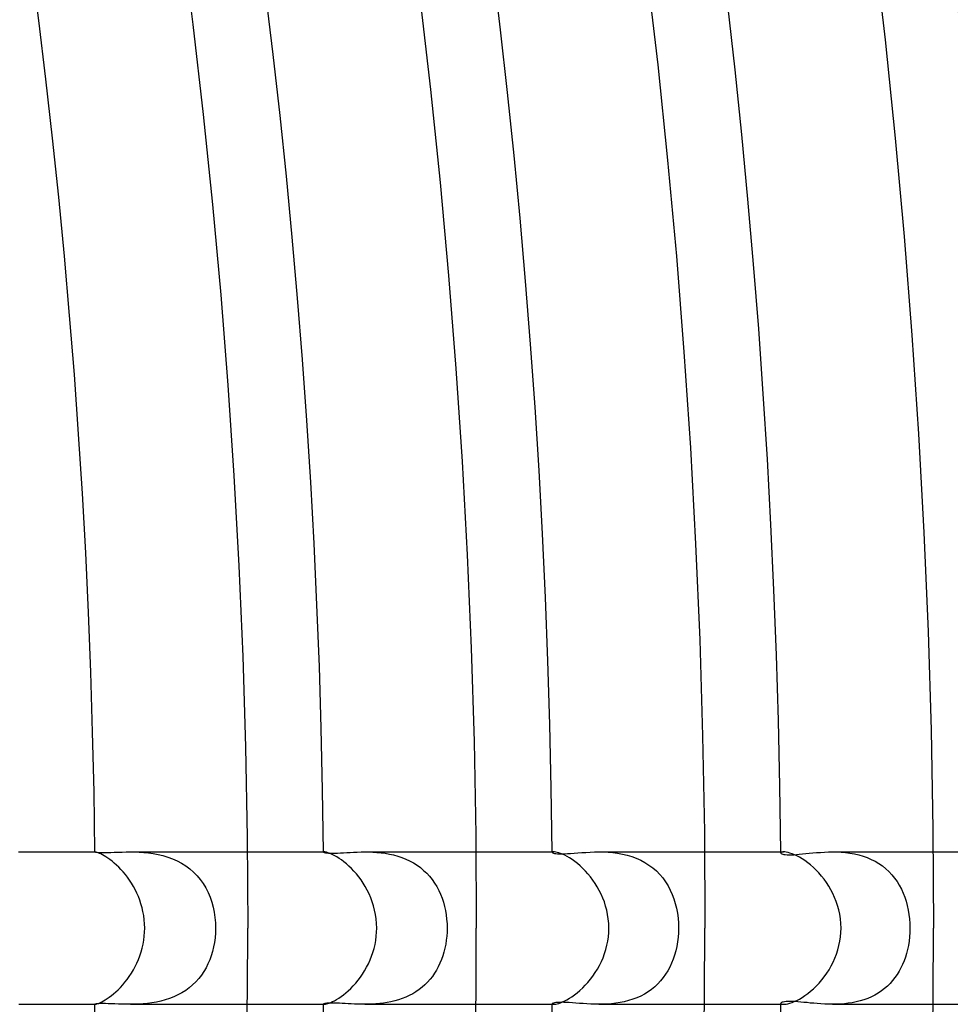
# Model space of a CAD drawing. Header units: millimetres. Extents: x -345 to 345, y -305 to 305.
# Tile 78 of 87: x 190 to 214, y -2 to 24. Entities that reach past the tile are written whole.
import ezdxf

# ---------------------------------------------------------------- set-up
doc = ezdxf.new("R2010")
doc.units = ezdxf.units.MM
doc.layers.add('HIDDEN', color=7, linetype='Continuous')
doc.layers.add('THICK', color=7, linetype='Continuous')

msp = doc.modelspace()

# ---------------------------------------------------------------- linework, layer by layer
at = {"layer": 'HIDDEN'}
for p, q in [((191.991, 2), (191.99, 2)), ((191.99, 2), (191.99, 2)), ((191.99, 2), (191.99, 2)), ((191.99, 2), (191.99, 2)), ((191.99, 2), (191.99, 2)), ((191.99, 2), (191.99, 2)), ((191.99, 2), (191.995, 1.998)), ((191.995, 1.998), (192.01, 1.994)), ((192.01, 1.994), (192.037, 1.991)), ((192.037, 1.991), (192.073, 1.987)), ((192.073, 1.987), (192.12, 1.985)), ((192.12, 1.985), (192.178, 1.983)), ((192.178, 1.983), (192.245, 1.982)), ((192.245, 1.982), (192.323, 1.983)), ((192.323, 1.983), (192.408, 1.986)), ((192.408, 1.986), (192.5, 1.989)), ((192.5, 1.989), (192.599, 1.993)), ((192.599, 1.993), (192.703, 1.996)), ((192.703, 1.996), (192.812, 1.999)), ((192.812, 1.999), (192.925, 2)), ((192.925, 2), (193.037, 1.999)), ((192.925, 2), (195.99, 2)), ((193.037, 1.999), (193.154, 1.995)), ((193.154, 1.995), (193.273, 1.987)), ((193.273, 1.987), (193.396, 1.975)), ((193.396, 1.975), (193.522, 1.958)), ((193.522, 1.958), (193.648, 1.934)), ((193.648, 1.934), (193.775, 1.904)), ((193.775, 1.904), (193.901, 1.866)), ((193.901, 1.866), (194.025, 1.821)), ((194.025, 1.821), (194.145, 1.767)), ((197.992, 1.998), (197.99, 1.997)), ((197.99, 1.997), (197.99, 1.996)), ((197.99, 1.996), (197.993, 1.992)), ((197.994, 1.999), (197.992, 1.998)), ((197.993, 1.992), (198.004, 1.988)), ((197.996, 2), (197.994, 1.999)), ((198, 2), (197.996, 2)), ((198.005, 2), (198, 2)), ((198.004, 1.988), (198.021, 1.983)), ((198.021, 1.983), (198.046, 1.978)), ((198.046, 1.978), (198.078, 1.974)), ((198.078, 1.974), (198.118, 1.971)), ((198.118, 1.971), (198.167, 1.968)), ((198.167, 1.968), (198.224, 1.967)), ((198.224, 1.967), (198.288, 1.968)), ((198.288, 1.968), (198.359, 1.971)), ((198.359, 1.971), (198.435, 1.974)), ((198.435, 1.974), (198.515, 1.978)), ((198.515, 1.978), (198.6, 1.983)), ((198.6, 1.983), (198.689, 1.988)), ((198.689, 1.988), (198.781, 1.992)), ((198.781, 1.992), (198.877, 1.996)), ((198.877, 1.996), (198.976, 1.999)), ((198.976, 1.999), (199.077, 2)), ((199.077, 2), (199.18, 1.999)), ((199.077, 2), (201.99, 2)), ((199.18, 1.999), (199.285, 1.995)), ((199.285, 1.995), (199.392, 1.988)), ((199.392, 1.988), (199.501, 1.978)), ((199.501, 1.978), (199.61, 1.963)), ((199.61, 1.963), (199.719, 1.944)), ((199.719, 1.944), (199.829, 1.919)), ((199.829, 1.919), (199.938, 1.889)), ((199.938, 1.889), (200.045, 1.854)), ((200.045, 1.854), (200.149, 1.812)), ((200.149, 1.812), (200.25, 1.765)), ((203.991, 1.991), (203.99, 1.988)), ((203.99, 1.988), (203.994, 1.981)), ((203.995, 1.994), (203.991, 1.991)), ((203.994, 1.981), (204.005, 1.974)), ((204, 1.997), (203.995, 1.994)), ((204.008, 1.998), (204, 1.997)), ((204.005, 1.974), (204.024, 1.967)), ((204.017, 2), (204.008, 1.998)), ((204.029, 2), (204.017, 2)), ((204.024, 1.967), (204.051, 1.961)), ((204.051, 1.961), (204.086, 1.955)), ((204.086, 1.955), (204.13, 1.951)), ((204.13, 1.951), (204.184, 1.949)), ((204.184, 1.949), (204.245, 1.948)), ((204.245, 1.948), (204.315, 1.95)), ((204.315, 1.95), (204.391, 1.954)), ((204.391, 1.954), (204.475, 1.959)), ((204.475, 1.959), (204.566, 1.966)), ((204.566, 1.966), (204.664, 1.973)), ((204.664, 1.973), (204.767, 1.981)), ((204.767, 1.981), (204.874, 1.988)), ((204.874, 1.988), (204.985, 1.994)), ((204.985, 1.994), (205.1, 1.998)), ((205.1, 1.998), (205.219, 2)), ((205.218, 2), (207.99, 2)), ((205.219, 2), (205.338, 1.998)), ((205.338, 1.998), (205.46, 1.992)), ((205.46, 1.992), (205.583, 1.982)), ((205.583, 1.982), (205.708, 1.966)), ((205.708, 1.966), (205.833, 1.943)), ((205.833, 1.943), (205.957, 1.914)), ((205.957, 1.914), (206.079, 1.878)), ((206.079, 1.878), (206.199, 1.834)), ((206.199, 1.834), (206.316, 1.782)), ((209.993, 1.982), (209.991, 1.975)), ((209.991, 1.975), (209.994, 1.967)), ((209.999, 1.988), (209.993, 1.982)), ((209.994, 1.967), (210.003, 1.958)), ((210.009, 1.993), (209.999, 1.988)), ((210.003, 1.958), (210.02, 1.95)), ((210.023, 1.997), (210.009, 1.993)), ((210.02, 1.95), (210.043, 1.942)), ((210.041, 1.999), (210.023, 1.997)), ((210.062, 2), (210.041, 1.999)), ((210.043, 1.942), (210.073, 1.935)), ((210.073, 1.935), (210.11, 1.93)), ((210.11, 1.93), (210.155, 1.926)), ((210.155, 1.926), (210.206, 1.924)), ((210.206, 1.924), (210.265, 1.925)), ((210.265, 1.925), (210.329, 1.927)), ((210.329, 1.927), (210.399, 1.931)), ((210.399, 1.931), (210.476, 1.937)), ((210.476, 1.937), (210.558, 1.945)), ((210.558, 1.945), (210.645, 1.954)), ((210.645, 1.954), (210.736, 1.963)), ((210.736, 1.963), (210.831, 1.972)), ((210.831, 1.972), (210.93, 1.981)), ((210.93, 1.981), (211.031, 1.988)), ((211.031, 1.988), (211.135, 1.994)), ((211.135, 1.994), (211.242, 1.998)), ((211.242, 1.998), (211.351, 2)), ((211.351, 2), (211.463, 1.998)), ((211.351, 2), (213.991, 2)), ((211.463, 1.998), (211.576, 1.993)), ((211.576, 1.993), (211.691, 1.983)), ((211.691, 1.983), (211.807, 1.968)), ((211.807, 1.968), (211.922, 1.948)), ((211.922, 1.948), (212.036, 1.921)), ((212.036, 1.921), (212.149, 1.889)), ((212.149, 1.889), (212.259, 1.85)), ((212.259, 1.85), (212.365, 1.804)), ((194.145, 1.767), (194.261, 1.706)), ((194.261, 1.706), (194.373, 1.635)), ((194.373, 1.635), (194.479, 1.556)), ((194.479, 1.556), (194.578, 1.47)), ((200.25, 1.765), (200.349, 1.712)), ((200.349, 1.712), (200.444, 1.652)), ((200.444, 1.652), (200.534, 1.587)), ((200.534, 1.587), (200.618, 1.516)), ((206.316, 1.782), (206.427, 1.722)), ((206.427, 1.722), (206.532, 1.655)), ((206.532, 1.655), (206.632, 1.581)), ((206.632, 1.581), (206.726, 1.5)), ((212.365, 1.804), (212.467, 1.753)), ((212.467, 1.753), (212.565, 1.695)), ((212.565, 1.695), (212.659, 1.63)), ((212.659, 1.63), (212.748, 1.559)), ((212.748, 1.559), (212.83, 1.482)), ((194.578, 1.47), (194.67, 1.376)), ((194.67, 1.376), (194.754, 1.275)), ((200.618, 1.516), (200.698, 1.44)), ((200.698, 1.44), (200.773, 1.359)), ((200.773, 1.359), (200.842, 1.273)), ((206.726, 1.5), (206.813, 1.411)), ((206.813, 1.411), (206.893, 1.317)), ((206.893, 1.317), (206.965, 1.216)), ((212.83, 1.482), (212.907, 1.4)), ((212.907, 1.4), (212.978, 1.313)), ((212.978, 1.313), (213.043, 1.221)), ((194.754, 1.275), (194.831, 1.167)), ((194.831, 1.167), (194.899, 1.054)), ((194.899, 1.054), (194.96, 0.935)), ((200.842, 1.273), (200.905, 1.183)), ((200.905, 1.183), (200.962, 1.089)), ((200.962, 1.089), (201.014, 0.991)), ((206.965, 1.216), (207.031, 1.111)), ((207.031, 1.111), (207.09, 1)), ((213.043, 1.221), (213.102, 1.125)), ((213.102, 1.125), (213.156, 1.025)), ((194.96, 0.935), (195.012, 0.811)), ((195.012, 0.811), (195.056, 0.683)), ((201.014, 0.991), (201.06, 0.89)), ((201.06, 0.89), (201.101, 0.785)), ((201.101, 0.785), (201.136, 0.679)), ((207.09, 1), (207.141, 0.885)), ((207.141, 0.885), (207.185, 0.767)), ((213.156, 1.025), (213.203, 0.921)), ((213.203, 0.921), (213.244, 0.814)), ((213.244, 0.814), (213.28, 0.703)), ((195.056, 0.683), (195.093, 0.551)), ((195.093, 0.551), (195.121, 0.416)), ((201.136, 0.679), (201.166, 0.57)), ((201.166, 0.57), (201.19, 0.459)), ((207.185, 0.767), (207.223, 0.645)), ((207.223, 0.645), (207.253, 0.519)), ((207.253, 0.519), (207.277, 0.392)), ((213.28, 0.703), (213.311, 0.59)), ((213.311, 0.59), (213.335, 0.475)), ((195.121, 0.416), (195.141, 0.279)), ((195.141, 0.279), (195.153, 0.14)), ((201.19, 0.459), (201.209, 0.346)), ((201.209, 0.346), (201.222, 0.231)), ((207.277, 0.392), (207.294, 0.262)), ((207.294, 0.262), (207.304, 0.131)), ((213.335, 0.475), (213.354, 0.358)), ((213.354, 0.358), (213.368, 0.24)), ((195.153, 0.14), (195.157, 0)), ((195.157, 0), (195.154, -0.127)), ((201.222, 0.231), (201.231, 0.116)), ((201.231, 0.116), (201.233, 0)), ((201.233, 0), (201.231, -0.107)), ((207.304, 0.131), (207.307, 0)), ((207.307, 0), (207.304, -0.121)), ((213.368, 0.24), (213.376, 0.12)), ((213.376, 0.12), (213.379, 0)), ((213.379, 0), (213.376, -0.116)), ((195.144, -0.253), (195.128, -0.375)), ((195.154, -0.127), (195.144, -0.253)), ((201.224, -0.213), (201.213, -0.319)), ((201.231, -0.107), (201.224, -0.213)), ((207.296, -0.241), (207.281, -0.361)), ((207.304, -0.121), (207.296, -0.241)), ((213.369, -0.231), (213.356, -0.344)), ((213.376, -0.116), (213.369, -0.231)), ((195.105, -0.495), (195.077, -0.612)), ((195.128, -0.375), (195.105, -0.495)), ((201.197, -0.424), (201.176, -0.528)), ((201.213, -0.319), (201.197, -0.424)), ((207.261, -0.48), (207.236, -0.595)), ((207.281, -0.361), (207.261, -0.48)), ((213.339, -0.454), (213.318, -0.56)), ((213.356, -0.344), (213.339, -0.454)), ((195.043, -0.725), (195.003, -0.834)), ((195.077, -0.612), (195.043, -0.725)), ((201.12, -0.731), (201.085, -0.828)), ((201.15, -0.631), (201.12, -0.731)), ((201.176, -0.528), (201.15, -0.631)), ((207.204, -0.707), (207.168, -0.816)), ((207.236, -0.595), (207.204, -0.707)), ((213.261, -0.764), (213.227, -0.861)), ((213.292, -0.664), (213.261, -0.764)), ((213.318, -0.56), (213.292, -0.664)), ((194.957, -0.939), (194.906, -1.041)), ((195.003, -0.834), (194.957, -0.939)), ((201.003, -1.014), (200.955, -1.102)), ((201.046, -0.923), (201.003, -1.014)), ((201.085, -0.828), (201.046, -0.923)), ((207.079, -1.022), (207.027, -1.119)), ((207.126, -0.921), (207.079, -1.022)), ((207.168, -0.816), (207.126, -0.921)), ((213.188, -0.954), (213.145, -1.045)), ((213.227, -0.861), (213.188, -0.954)), ((194.784, -1.234), (194.714, -1.325)), ((194.848, -1.14), (194.784, -1.234)), ((194.906, -1.041), (194.848, -1.14)), ((200.846, -1.267), (200.785, -1.344)), ((200.903, -1.186), (200.846, -1.267)), ((200.955, -1.102), (200.903, -1.186)), ((206.969, -1.211), (206.906, -1.3)), ((207.027, -1.119), (206.969, -1.211)), ((213.045, -1.218), (212.988, -1.3)), ((213.098, -1.133), (213.045, -1.218)), ((213.145, -1.045), (213.098, -1.133)), ((194.555, -1.491), (194.467, -1.566)), ((194.638, -1.411), (194.555, -1.491)), ((194.714, -1.325), (194.638, -1.411)), ((200.65, -1.487), (200.576, -1.552)), ((200.72, -1.418), (200.65, -1.487)), ((200.785, -1.344), (200.72, -1.418)), ((206.683, -1.538), (206.597, -1.608)), ((206.763, -1.464), (206.683, -1.538)), ((206.837, -1.384), (206.763, -1.464)), ((206.906, -1.3), (206.837, -1.384)), ((212.788, -1.522), (212.713, -1.588)), ((212.86, -1.452), (212.788, -1.522)), ((212.926, -1.378), (212.86, -1.452)), ((212.988, -1.3), (212.926, -1.378)), ((194.062, -1.806), (193.95, -1.849)), ((194.17, -1.755), (194.062, -1.806)), ((194.274, -1.698), (194.17, -1.755)), ((194.373, -1.635), (194.274, -1.698)), ((194.467, -1.566), (194.373, -1.635)), ((200.241, -1.77), (200.149, -1.812)), ((200.33, -1.723), (200.241, -1.77)), ((200.416, -1.67), (200.33, -1.723)), ((200.498, -1.614), (200.416, -1.67)), ((200.576, -1.552), (200.498, -1.614)), ((206.314, -1.783), (206.211, -1.829)), ((206.412, -1.731), (206.314, -1.783)), ((206.507, -1.673), (206.412, -1.731)), ((206.597, -1.608), (206.507, -1.673)), ((212.368, -1.803), (212.272, -1.845)), ((212.46, -1.757), (212.368, -1.803)), ((212.548, -1.705), (212.46, -1.757)), ((212.633, -1.649), (212.548, -1.705)), ((212.713, -1.588), (212.633, -1.649)), ((191.994, -1.998), (191.99, -2)), ((191.99, -2), (191.99, -2)), ((191.99, -2), (191.99, -2)), ((191.99, -2), (191.99, -2)), ((191.99, -2), (191.99, -2)), ((191.99, -2), (191.99, -2)), ((191.99, -2), (191.991, -2)), ((192.006, -1.995), (191.994, -1.998)), ((192.027, -1.992), (192.006, -1.995)), ((192.057, -1.989), (192.027, -1.992)), ((192.096, -1.986), (192.057, -1.989)), ((192.144, -1.983), (192.096, -1.986)), ((192.201, -1.982), (192.144, -1.983)), ((192.267, -1.983), (192.201, -1.982)), ((192.341, -1.984), (192.267, -1.983)), ((192.422, -1.987), (192.341, -1.984)), ((192.511, -1.99), (192.422, -1.987)), ((192.606, -1.993), (192.511, -1.99)), ((192.707, -1.997), (192.606, -1.993)), ((192.814, -1.999), (192.707, -1.997)), ((192.926, -2), (192.814, -1.999)), ((193.033, -1.999), (192.926, -2)), ((192.926, -2), (195.99, -2)), ((193.143, -1.995), (193.033, -1.999)), ((193.256, -1.989), (193.143, -1.995)), ((193.371, -1.978), (193.256, -1.989)), ((193.487, -1.963), (193.371, -1.978)), ((193.604, -1.943), (193.487, -1.963)), ((193.721, -1.918), (193.604, -1.943)), ((193.837, -1.887), (193.721, -1.918)), ((193.95, -1.849), (193.837, -1.887)), ((197.993, -1.992), (197.99, -1.996)), ((197.99, -1.996), (197.99, -1.997)), ((197.99, -1.997), (197.992, -1.998)), ((197.992, -1.998), (197.994, -1.999)), ((198.004, -1.987), (197.993, -1.992)), ((197.994, -1.999), (197.996, -2)), ((197.996, -2), (198, -2)), ((198, -2), (198.005, -2)), ((198.022, -1.982), (198.004, -1.987)), ((198.047, -1.978), (198.022, -1.982)), ((198.079, -1.974), (198.047, -1.978)), ((198.118, -1.971), (198.079, -1.974)), ((198.164, -1.968), (198.118, -1.971)), ((198.216, -1.967), (198.164, -1.968)), ((198.275, -1.968), (198.216, -1.967)), ((198.339, -1.97), (198.275, -1.968)), ((198.407, -1.973), (198.339, -1.97)), ((198.48, -1.976), (198.407, -1.973)), ((198.557, -1.98), (198.48, -1.976)), ((198.637, -1.985), (198.557, -1.98)), ((198.72, -1.989), (198.637, -1.985)), ((198.805, -1.993), (198.72, -1.989)), ((198.894, -1.997), (198.805, -1.993)), ((198.985, -1.999), (198.894, -1.997)), ((199.078, -2), (198.985, -1.999)), ((199.172, -1.999), (199.078, -2)), ((199.078, -2), (201.99, -2)), ((199.268, -1.996), (199.172, -1.999)), ((199.365, -1.99), (199.268, -1.996)), ((199.464, -1.982), (199.365, -1.99)), ((199.563, -1.97), (199.464, -1.982)), ((199.662, -1.954), (199.563, -1.97)), ((199.761, -1.935), (199.662, -1.954)), ((199.861, -1.911), (199.761, -1.935)), ((199.959, -1.883), (199.861, -1.911)), ((200.055, -1.85), (199.959, -1.883)), ((200.149, -1.812), (200.055, -1.85)), ((203.994, -1.981), (203.99, -1.988)), ((203.99, -1.988), (203.991, -1.991)), ((203.991, -1.991), (203.995, -1.994)), ((204.005, -1.975), (203.994, -1.981)), ((203.995, -1.994), (204, -1.997)), ((204, -1.997), (204.008, -1.998)), ((204.023, -1.968), (204.005, -1.975)), ((204.008, -1.998), (204.017, -2)), ((204.017, -2), (204.029, -2)), ((204.049, -1.961), (204.023, -1.968)), ((204.083, -1.956), (204.049, -1.961)), ((204.125, -1.951), (204.083, -1.956)), ((204.174, -1.949), (204.125, -1.951)), ((204.231, -1.948), (204.174, -1.949)), ((204.295, -1.95), (204.231, -1.948)), ((204.365, -1.952), (204.295, -1.95)), ((204.441, -1.957), (204.365, -1.952)), ((204.524, -1.962), (204.441, -1.957)), ((204.613, -1.969), (204.524, -1.962)), ((204.705, -1.976), (204.613, -1.969)), ((204.801, -1.983), (204.705, -1.976)), ((204.901, -1.99), (204.801, -1.983)), ((205.004, -1.995), (204.901, -1.99)), ((205.11, -1.999), (205.004, -1.995)), ((205.218, -2), (205.11, -1.999)), ((205.326, -1.999), (205.218, -2)), ((205.219, -2), (207.991, -2)), ((205.436, -1.994), (205.326, -1.999)), ((205.547, -1.985), (205.436, -1.994)), ((205.66, -1.973), (205.547, -1.985)), ((205.772, -1.955), (205.66, -1.973)), ((205.884, -1.932), (205.772, -1.955)), ((205.995, -1.904), (205.884, -1.932)), ((206.104, -1.869), (205.995, -1.904)), ((206.211, -1.829), (206.104, -1.869)), ((209.995, -1.966), (209.991, -1.975)), ((209.991, -1.975), (209.993, -1.982)), ((209.993, -1.982), (209.999, -1.988)), ((210.006, -1.957), (209.995, -1.966)), ((209.999, -1.988), (210.009, -1.993)), ((210.025, -1.948), (210.006, -1.957)), ((210.009, -1.993), (210.023, -1.997)), ((210.023, -1.997), (210.041, -1.999)), ((210.052, -1.94), (210.025, -1.948)), ((210.041, -1.999), (210.062, -2)), ((210.086, -1.933), (210.052, -1.94)), ((210.128, -1.928), (210.086, -1.933)), ((210.176, -1.925), (210.128, -1.928)), ((210.232, -1.924), (210.176, -1.925)), ((210.295, -1.925), (210.232, -1.924)), ((210.363, -1.929), (210.295, -1.925)), ((210.436, -1.934), (210.363, -1.929)), ((210.513, -1.941), (210.436, -1.934)), ((210.594, -1.949), (210.513, -1.941)), ((210.679, -1.957), (210.594, -1.949)), ((210.766, -1.966), (210.679, -1.957)), ((210.856, -1.974), (210.766, -1.966)), ((210.949, -1.982), (210.856, -1.974)), ((211.046, -1.989), (210.949, -1.982)), ((211.145, -1.995), (211.046, -1.989)), ((211.246, -1.999), (211.145, -1.995)), ((211.35, -2), (211.246, -1.999)), ((211.452, -1.999), (211.35, -2)), ((211.351, -2), (213.991, -2)), ((211.555, -1.994), (211.452, -1.999)), ((211.659, -1.986), (211.555, -1.994)), ((211.763, -1.974), (211.659, -1.986)), ((211.867, -1.958), (211.763, -1.974)), ((211.971, -1.937), (211.867, -1.958)), ((212.074, -1.911), (211.971, -1.937)), ((212.174, -1.88), (212.074, -1.911)), ((212.272, -1.845), (212.174, -1.88))]:
    msp.add_line(p, q, dxfattribs=at)
for start, end in [(0.53898, 0.54569), (359.45431, 359.46102)]:
    msp.add_arc((0, 0), 210, start, end, dxfattribs=at)
at = {"layer": 'THICK'}
for p, q in [((194.258, 26.074), (194.56, 23.716)), ((212.428, 25.894), (212.726, 23.315)), ((206.472, 25.168), (206.762, 22.662)), ((200.516, 24.442), (200.798, 22.008)), ((194.56, 23.716), (194.833, 21.354)), ((212.726, 23.315), (212.993, 20.733)), ((206.762, 22.662), (207.021, 20.152)), ((200.798, 22.008), (201.05, 19.571)), ((194.833, 21.354), (195.078, 18.99)), ((212.993, 20.733), (213.229, 18.148)), ((207.021, 20.152), (207.251, 17.64)), ((201.05, 19.571), (201.272, 17.131)), ((195.078, 18.99), (195.294, 16.622)), ((213.229, 18.148), (213.434, 15.561)), ((207.251, 17.64), (207.449, 15.125)), ((201.272, 17.131), (201.465, 14.688)), ((195.294, 16.622), (195.481, 14.252)), ((213.434, 15.561), (213.607, 12.971)), ((207.449, 15.125), (207.618, 12.607)), ((201.465, 14.688), (201.629, 12.243)), ((195.481, 14.252), (195.64, 11.88)), ((213.607, 12.971), (213.748, 10.379)), ((207.618, 12.607), (207.755, 10.088)), ((201.629, 12.243), (201.762, 9.797)), ((195.64, 11.88), (195.769, 9.506)), ((213.748, 10.379), (213.858, 7.786)), ((207.755, 10.088), (207.862, 7.567)), ((201.762, 9.797), (201.866, 7.349)), ((195.769, 9.506), (195.87, 7.131)), ((213.858, 7.786), (213.937, 5.191)), ((207.862, 7.567), (207.939, 5.045)), ((201.866, 7.349), (201.941, 4.9)), ((195.87, 7.131), (195.942, 4.754)), ((213.937, 5.191), (213.984, 2.596)), ((207.939, 5.045), (207.985, 2.523)), ((195.942, 4.754), (195.986, 2.377)), ((201.941, 4.9), (201.985, 2.45)), ((213.984, 2.596), (214, 0)), ((195.986, 2.377), (196, 0)), ((201.985, 2.45), (202, 0)), ((207.985, 2.523), (208, 0)), ((189.989, 2), (191.991, 2)), ((191.997, 1.999), (191.991, 2)), ((192.009, 1.997), (191.997, 1.999)), ((192.026, 1.992), (192.009, 1.997)), ((192.049, 1.985), (192.026, 1.992)), ((192.076, 1.975), (192.049, 1.985)), ((192.108, 1.962), (192.076, 1.975)), ((192.145, 1.945), (192.108, 1.962)), ((192.186, 1.924), (192.145, 1.945)), ((192.231, 1.899), (192.186, 1.924)), ((192.28, 1.87), (192.231, 1.899)), ((192.331, 1.837), (192.28, 1.87)), ((192.385, 1.799), (192.331, 1.837)), ((195.99, 2), (198.004, 2)), ((198.021, 1.999), (198.005, 2)), ((198.043, 1.995), (198.021, 1.999)), ((198.071, 1.989), (198.043, 1.995)), ((198.104, 1.979), (198.071, 1.989)), ((198.142, 1.966), (198.104, 1.979)), ((198.186, 1.948), (198.142, 1.966)), ((198.234, 1.926), (198.186, 1.948)), ((198.287, 1.899), (198.234, 1.926)), ((198.343, 1.867), (198.287, 1.899)), ((198.402, 1.83), (198.343, 1.867)), ((198.463, 1.788), (198.402, 1.83)), ((201.99, 2), (204.029, 2)), ((204.054, 1.999), (204.029, 2)), ((204.086, 1.994), (204.054, 1.999)), ((204.123, 1.986), (204.086, 1.994)), ((204.166, 1.974), (204.123, 1.986)), ((204.213, 1.958), (204.166, 1.974)), ((204.266, 1.937), (204.213, 1.958)), ((204.324, 1.91), (204.266, 1.937)), ((204.385, 1.878), (204.324, 1.91)), ((204.449, 1.841), (204.385, 1.878)), ((204.516, 1.797), (204.449, 1.841)), ((207.99, 2), (210.062, 2)), ((210.096, 1.998), (210.062, 2)), ((210.135, 1.993), (210.096, 1.998)), ((210.181, 1.984), (210.135, 1.993)), ((210.231, 1.97), (210.181, 1.984)), ((210.287, 1.951), (210.231, 1.97)), ((210.348, 1.926), (210.287, 1.951)), ((210.413, 1.896), (210.348, 1.926)), ((210.481, 1.86), (210.413, 1.896)), ((210.551, 1.819), (210.481, 1.86)), ((210.624, 1.771), (210.551, 1.819)), ((213.991, 2), (216.102, 2)), ((192.441, 1.756), (192.385, 1.799)), ((192.499, 1.708), (192.441, 1.756)), ((192.557, 1.656), (192.499, 1.708)), ((192.616, 1.6), (192.557, 1.656)), ((192.674, 1.539), (192.616, 1.6)), ((198.527, 1.739), (198.463, 1.788)), ((198.593, 1.686), (198.527, 1.739)), ((198.658, 1.628), (198.593, 1.686)), ((198.723, 1.564), (198.658, 1.628)), ((198.788, 1.496), (198.723, 1.564)), ((204.585, 1.748), (204.516, 1.797)), ((204.655, 1.693), (204.585, 1.748)), ((204.725, 1.633), (204.655, 1.693)), ((204.794, 1.568), (204.725, 1.633)), ((204.863, 1.498), (204.794, 1.568)), ((210.698, 1.716), (210.624, 1.771)), ((210.772, 1.657), (210.698, 1.716)), ((210.846, 1.592), (210.772, 1.657)), ((210.919, 1.522), (210.846, 1.592)), ((192.732, 1.475), (192.674, 1.539)), ((192.789, 1.406), (192.732, 1.475)), ((192.845, 1.334), (192.789, 1.406)), ((192.899, 1.258), (192.845, 1.334)), ((198.852, 1.424), (198.788, 1.496)), ((198.914, 1.346), (198.852, 1.424)), ((198.974, 1.264), (198.914, 1.346)), ((204.931, 1.423), (204.863, 1.498)), ((204.997, 1.343), (204.931, 1.423)), ((205.06, 1.26), (204.997, 1.343)), ((210.99, 1.447), (210.919, 1.522)), ((211.06, 1.367), (210.99, 1.447)), ((211.127, 1.282), (211.06, 1.367)), ((192.951, 1.178), (192.899, 1.258)), ((193, 1.096), (192.951, 1.178)), ((193.047, 1.01), (193, 1.096)), ((199.032, 1.179), (198.974, 1.264)), ((199.087, 1.089), (199.032, 1.179)), ((199.138, 0.995), (199.087, 1.089)), ((205.119, 1.172), (205.06, 1.26)), ((205.176, 1.081), (205.119, 1.172)), ((205.228, 0.987), (205.176, 1.081)), ((211.19, 1.194), (211.127, 1.282)), ((211.25, 1.102), (211.19, 1.194)), ((211.306, 1.006), (211.25, 1.102)), ((193.09, 0.921), (193.047, 1.01)), ((193.131, 0.829), (193.09, 0.921)), ((193.167, 0.734), (193.131, 0.829)), ((199.186, 0.898), (199.138, 0.995)), ((199.229, 0.797), (199.186, 0.898)), ((199.268, 0.693), (199.229, 0.797)), ((205.277, 0.89), (205.228, 0.987)), ((205.32, 0.789), (205.277, 0.89)), ((205.36, 0.686), (205.32, 0.789)), ((211.357, 0.908), (211.306, 1.006)), ((211.404, 0.806), (211.357, 0.908)), ((211.445, 0.701), (211.404, 0.806)), ((193.2, 0.636), (193.167, 0.734)), ((193.228, 0.536), (193.2, 0.636)), ((193.252, 0.433), (193.228, 0.536)), ((199.302, 0.585), (199.268, 0.693)), ((199.332, 0.474), (199.302, 0.585)), ((205.394, 0.58), (205.36, 0.686)), ((205.423, 0.47), (205.394, 0.58)), ((211.482, 0.593), (211.445, 0.701)), ((211.513, 0.481), (211.482, 0.593)), ((193.271, 0.328), (193.252, 0.433)), ((193.285, 0.22), (193.271, 0.328)), ((199.355, 0.36), (199.332, 0.474)), ((199.372, 0.243), (199.355, 0.36)), ((205.447, 0.357), (205.423, 0.47)), ((205.464, 0.24), (205.447, 0.357)), ((211.538, 0.366), (211.513, 0.481)), ((211.557, 0.247), (211.538, 0.366)), ((193.294, 0.111), (193.285, 0.22)), ((193.297, 0), (193.294, 0.111)), ((193.294, -0.106), (193.297, 0)), ((199.383, 0.123), (199.372, 0.243)), ((199.386, 0), (199.383, 0.123)), ((199.384, -0.108), (199.386, 0)), ((205.475, 0.122), (205.464, 0.24)), ((205.478, 0), (205.475, 0.122)), ((205.475, -0.114), (205.478, 0)), ((211.568, 0.125), (211.557, 0.247)), ((211.572, 0), (211.568, 0.125)), ((211.569, -0.116), (211.572, 0)), ((193.273, -0.317), (193.286, -0.212)), ((193.286, -0.212), (193.294, -0.106)), ((199.361, -0.323), (199.375, -0.216)), ((199.375, -0.216), (199.384, -0.108)), ((205.449, -0.34), (205.465, -0.228)), ((205.465, -0.228), (205.475, -0.114)), ((211.542, -0.346), (211.559, -0.231)), ((211.559, -0.231), (211.569, -0.116)), ((193.231, -0.524), (193.255, -0.421)), ((193.255, -0.421), (193.273, -0.317)), ((199.317, -0.534), (199.342, -0.429)), ((199.342, -0.429), (199.361, -0.323)), ((205.399, -0.562), (205.427, -0.452)), ((205.427, -0.452), (205.449, -0.34)), ((211.489, -0.57), (211.518, -0.459)), ((211.518, -0.459), (211.542, -0.346)), ((193.133, -0.823), (193.17, -0.725)), ((193.17, -0.725), (193.203, -0.625)), ((193.203, -0.625), (193.231, -0.524)), ((199.213, -0.837), (199.252, -0.739)), ((199.252, -0.739), (199.287, -0.637)), ((199.287, -0.637), (199.317, -0.534)), ((205.326, -0.776), (205.365, -0.67)), ((205.365, -0.67), (205.399, -0.562)), ((211.412, -0.787), (211.453, -0.68)), ((211.453, -0.68), (211.489, -0.57)), ((192.999, -1.098), (193.047, -1.009)), ((193.047, -1.009), (193.092, -0.917)), ((193.092, -0.917), (193.133, -0.823)), ((199.069, -1.118), (199.121, -1.028)), ((199.121, -1.028), (199.169, -0.934)), ((199.169, -0.934), (199.213, -0.837)), ((205.179, -1.075), (205.233, -0.979)), ((205.233, -0.979), (205.282, -0.879)), ((205.282, -0.879), (205.326, -0.776)), ((211.257, -1.091), (211.313, -0.993)), ((211.313, -0.993), (211.365, -0.891)), ((211.365, -0.891), (211.412, -0.787)), ((192.837, -1.345), (192.893, -1.266)), ((192.893, -1.266), (192.947, -1.184)), ((192.947, -1.184), (192.999, -1.098)), ((198.897, -1.369), (198.957, -1.289)), ((198.957, -1.289), (199.015, -1.205)), ((199.015, -1.205), (199.069, -1.118)), ((204.997, -1.343), (205.061, -1.258)), ((205.061, -1.258), (205.122, -1.168)), ((205.122, -1.168), (205.179, -1.075)), ((211.064, -1.362), (211.132, -1.276)), ((211.132, -1.276), (211.196, -1.185)), ((211.196, -1.185), (211.257, -1.091)), ((192.66, -1.555), (192.72, -1.489)), ((192.72, -1.489), (192.779, -1.419)), ((192.779, -1.419), (192.837, -1.345)), ((198.706, -1.582), (198.77, -1.516)), ((198.77, -1.516), (198.834, -1.444)), ((198.834, -1.444), (198.897, -1.369)), ((204.792, -1.571), (204.861, -1.5)), ((204.861, -1.5), (204.93, -1.424)), ((204.93, -1.424), (204.997, -1.343)), ((210.847, -1.591), (210.921, -1.52)), ((210.921, -1.52), (210.994, -1.443)), ((210.994, -1.443), (211.064, -1.362)), ((192.367, -1.812), (192.422, -1.77)), ((192.422, -1.77), (192.48, -1.724)), ((192.48, -1.724), (192.539, -1.673)), ((192.539, -1.673), (192.599, -1.616)), ((192.599, -1.616), (192.66, -1.555)), ((198.388, -1.839), (198.449, -1.798)), ((198.449, -1.798), (198.512, -1.752)), ((198.512, -1.752), (198.576, -1.7)), ((198.576, -1.7), (198.641, -1.644)), ((198.641, -1.644), (198.706, -1.582)), ((204.444, -1.843), (204.511, -1.801)), ((204.511, -1.801), (204.579, -1.752)), ((204.579, -1.752), (204.65, -1.698)), ((204.65, -1.698), (204.721, -1.637)), ((204.721, -1.637), (204.792, -1.571)), ((210.551, -1.819), (210.623, -1.771)), ((210.623, -1.771), (210.697, -1.717)), ((210.697, -1.717), (210.772, -1.657)), ((210.772, -1.657), (210.847, -1.591)), ((189.99, -2), (191.991, -2)), ((191.991, -2), (191.997, -1.999)), ((191.997, -1.999), (192.007, -1.997)), ((192.007, -1.997), (192.023, -1.993)), ((192.023, -1.993), (192.043, -1.987)), ((192.043, -1.987), (192.069, -1.978)), ((192.069, -1.978), (192.099, -1.966)), ((192.099, -1.966), (192.134, -1.95)), ((192.134, -1.95), (192.173, -1.931)), ((192.173, -1.931), (192.216, -1.908)), ((192.216, -1.908), (192.263, -1.88)), ((192.263, -1.88), (192.314, -1.848)), ((192.314, -1.848), (192.367, -1.812)), ((195.99, -2), (198.005, -2)), ((198.005, -2), (198.02, -1.999)), ((198.02, -1.999), (198.042, -1.996)), ((198.042, -1.996), (198.068, -1.99)), ((198.068, -1.99), (198.1, -1.981)), ((198.1, -1.981), (198.137, -1.968)), ((198.137, -1.968), (198.179, -1.951)), ((198.179, -1.951), (198.226, -1.93)), ((198.226, -1.93), (198.276, -1.905)), ((198.276, -1.905), (198.331, -1.874)), ((198.331, -1.874), (198.388, -1.839)), ((201.99, -2), (204.03, -2)), ((204.029, -2), (204.054, -1.999)), ((204.054, -1.999), (204.085, -1.995)), ((204.085, -1.995), (204.121, -1.987)), ((204.121, -1.987), (204.163, -1.975)), ((204.163, -1.975), (204.21, -1.959)), ((204.21, -1.959), (204.263, -1.938)), ((204.263, -1.938), (204.319, -1.912)), ((204.319, -1.912), (204.38, -1.881)), ((204.38, -1.881), (204.444, -1.843)), ((207.991, -2), (210.063, -2)), ((210.062, -2), (210.095, -1.998)), ((210.095, -1.998), (210.135, -1.993)), ((210.135, -1.993), (210.179, -1.984)), ((210.179, -1.984), (210.23, -1.97)), ((210.23, -1.97), (210.286, -1.951)), ((210.286, -1.951), (210.346, -1.927)), ((210.346, -1.927), (210.411, -1.897)), ((210.411, -1.897), (210.48, -1.861)), ((210.48, -1.861), (210.551, -1.819)), ((213.991, -2), (216.102, -2))]:
    msp.add_line(p, q, dxfattribs=at)
for radius, start, end in [(305, 0.37506, 59.62491), (301, 0.38073, 59.6193), (298, 0.11127, 59.88876), (294, 0.38978, 59.61024), (288, 0.39792, 59.60211), (282, 0.40634, 59.59363), (276, 0.41517, 59.5848), (270, 0.42439, 59.57558), (264, 0.43407, 59.56595), (258, 0.44416, 59.55587), (252, 0.45476, 59.54527), (246, 0.46581, 59.53415), (240, 0.47745, 59.52252), (234, 0.48971, 59.51026), (228, 0.5026, 59.49743), (222, 0.51618, 59.48379), (216, 0.5305, 59.46947), (210, 0.54569, 59.45434), (204, 0.56173, 59.43824), (198, 0.57874, 59.42122), (192, 0.59674, 59.40323), (292, 179.99998, 0), (286, 179.99998, 0), (280, 179.99998, 0), (274, 179.99998, 0), (268, 179.99998, 0), (262, 179.99998, 0), (256, 179.99998, 0), (250, 179.99998, 0), (244, 179.99998, 0), (238, 179.99998, 0), (232, 179.99998, 0), (226, 179.99998, 0), (220, 179.99998, 0), (214, 179.99998, 0), (208, 179.99998, 0), (202, 179.99998, 0), (196, 179.99998, 0), (298, 300.11124, 359.88873), (192, 300.59677, 359.40326), (198, 300.57878, 359.42126), (204, 300.56176, 359.43827), (210, 300.54566, 359.45431), (216, 300.53053, 359.4695), (222, 300.51621, 359.48382), (228, 300.50257, 359.4974), (234, 300.48974, 359.51029), (240, 300.47748, 359.52255), (246, 300.46585, 359.53419), (252, 300.45473, 359.54524), (258, 300.44413, 359.55584), (264, 300.43405, 359.56593), (270, 300.42442, 359.57561), (276, 300.4152, 359.58483), (282, 300.40637, 359.59366), (294, 300.38976, 359.61022), (305, 300.37509, 359.62494)]:
    msp.add_arc((0, 0), radius, start, end, dxfattribs=at)

doc.saveas('drawing.dxf')
